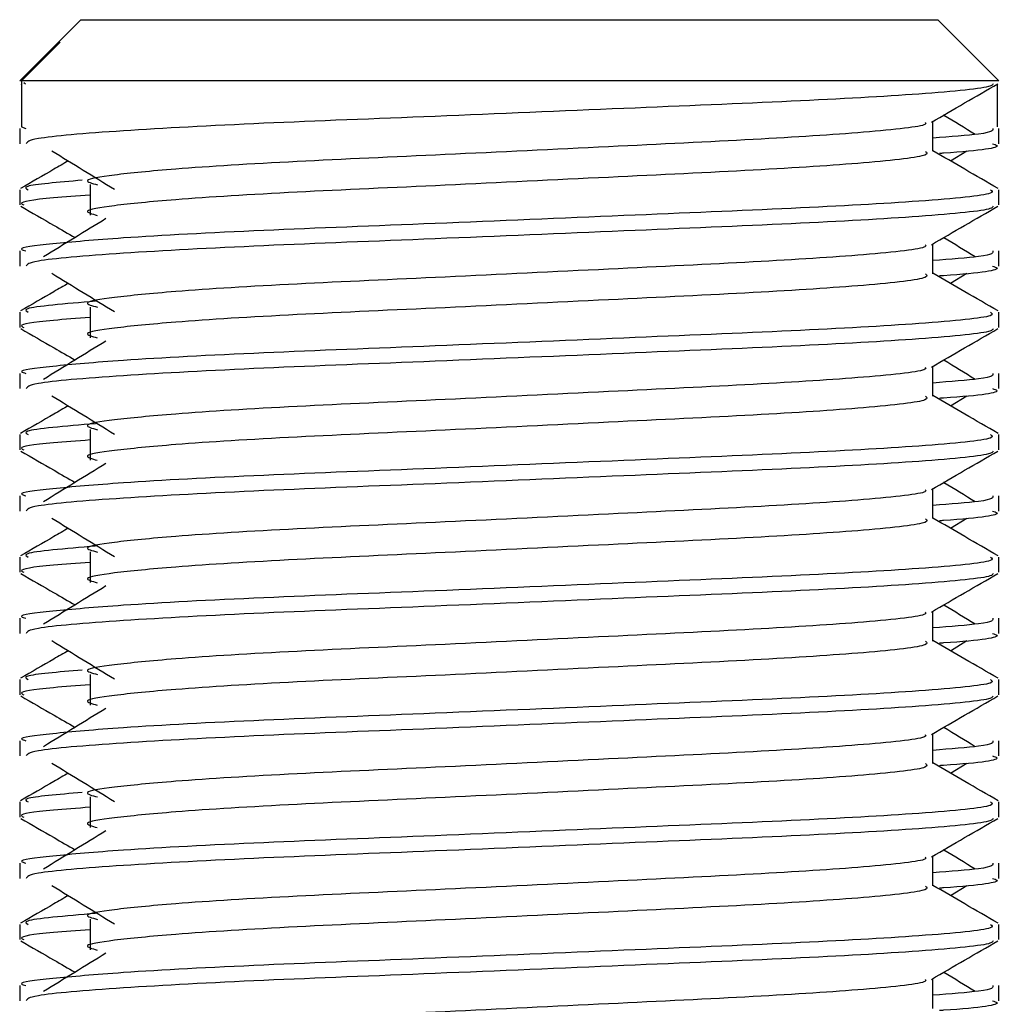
# Model space of a CAD drawing. Header units: millimetres. Extents: x 0 to 420, y 0 to 297.
# Tile 47 of 68: x 281.48 to 283.93, y 169.99 to 172.45. Entities that reach past the tile are written whole.
import ezdxf

# ---------------------------------------------------------------- set-up
doc = ezdxf.new("R2010")
doc.units = ezdxf.units.MM

msp = doc.modelspace()

# ---------------------------------------------------------------- linework, layer by layer
at = {"color": 7, "linetype": 'Continuous', "lineweight": 25}
for p, q in [((281.6292, 172.4499), (281.5707, 172.3914)), ((281.6292, 172.4499), (282.7936, 172.4499)), ((282.7936, 172.4499), (283.7721, 172.4499)), ((283.9252, 172.2968), (283.7721, 172.4499)), ((281.5707, 172.3913), (281.4761, 172.2968)), ((281.4807, 172.2968), (281.5774, 172.3938)), ((281.5707, 172.3913), (281.5774, 172.3938)), ((281.4807, 172.2968), (281.4761, 172.2968)), ((281.479, 172.2896), (281.4807, 172.2886)), ((281.4807, 172.2968), (281.4807, 172.182)), ((283.9252, 172.2968), (281.4807, 172.2968)), ((281.4863, 172.2927), (281.4908, 172.2894)), ((283.9206, 172.2886), (283.9206, 172.182)), ((281.4761, 172.1778), (281.4761, 172.1397)), ((281.4807, 172.182), (281.4914, 172.1778)), ((283.7595, 172.1208), (283.7595, 172.1954)), ((283.9252, 172.1397), (283.9252, 172.1778)), ((283.8036, 172.0968), (283.8446, 172.1219)), ((281.6524, 172.0374), (281.6524, 171.9609)), ((281.4761, 172.0247), (281.4761, 171.9866)), ((283.9252, 171.9866), (283.9252, 172.0247)), ((283.7595, 171.8146), (283.7595, 171.8893)), ((281.4761, 171.8717), (281.4761, 171.8336)), ((283.9252, 171.8336), (283.9252, 171.8717)), ((283.8036, 171.7907), (283.8446, 171.8157)), ((281.4761, 171.7186), (281.4761, 171.6804)), ((281.6524, 171.7313), (281.6524, 171.6547)), ((283.9252, 171.6804), (283.9252, 171.7186)), ((281.4761, 171.5656), (281.4761, 171.5274)), ((283.7595, 171.5085), (283.7595, 171.5831)), ((283.9252, 171.5274), (283.9252, 171.5656)), ((283.8036, 171.4845), (283.8446, 171.5096)), ((281.6524, 171.4251), (281.6524, 171.3486)), ((281.4761, 171.4125), (281.4761, 171.3743)), ((283.9252, 171.3743), (283.9252, 171.4125)), ((283.7595, 171.2023), (283.7595, 171.277)), ((281.4761, 171.2594), (281.4761, 171.2213)), ((283.9252, 171.2213), (283.9252, 171.2594)), ((283.8036, 171.1784), (283.8446, 171.2035)), ((281.6524, 171.119), (281.6524, 171.0425)), ((281.4761, 171.1063), (281.4761, 171.0682)), ((283.9252, 171.0682), (283.9252, 171.1063)), ((283.7595, 170.8962), (283.7595, 170.9709)), ((281.4761, 170.9533), (281.4761, 170.9152)), ((283.9252, 170.9152), (283.9252, 170.9533)), ((283.8036, 170.8722), (283.8446, 170.8973)), ((281.4761, 170.8002), (281.4761, 170.762)), ((281.6524, 170.8129), (281.6524, 170.7363)), ((283.9252, 170.762), (283.9252, 170.8002)), ((283.7595, 170.5901), (283.7595, 170.6647)), ((281.4761, 170.6472), (281.4761, 170.609)), ((283.9252, 170.609), (283.9252, 170.6472)), ((283.8036, 170.5661), (283.8446, 170.5912)), ((281.6524, 170.5067), (281.6524, 170.4302)), ((281.4761, 170.4941), (281.4761, 170.4559)), ((283.9252, 170.4559), (283.9252, 170.4941)), ((283.7595, 170.2839), (283.7595, 170.3586)), ((281.4761, 170.341), (281.4761, 170.3029)), ((283.9252, 170.3029), (283.9252, 170.341)), ((283.8036, 170.26), (283.8446, 170.2851)), ((281.4761, 170.1879), (281.4761, 170.1498)), ((281.6524, 170.2006), (281.6524, 170.1241)), ((283.9252, 170.1498), (283.9252, 170.1879)), ((281.4761, 170.0349), (281.4761, 169.9968)), ((283.7595, 169.9778), (283.7595, 170.0525)), ((283.9252, 169.9968), (283.9252, 170.0349))]:
    msp.add_line(p, q, dxfattribs=at)
for points, knots in [([(283.9106, 172.2894), (283.9096, 172.2875), (283.9057, 172.2796), (283.7475, 172.2637), (283.4239, 172.2459), (282.9895, 172.2281), (282.5171, 172.2079), (282.0679, 172.1909), (281.7145, 172.172), (281.5014, 172.1539), (281.4948, 172.1439), (281.492, 172.1397)], [0, 0, 0, 0, 0.039912, 0.166158, 0.289058, 0.411836, 0.5381, 0.659517, 0.783982, 0.909693, 1, 1, 1, 1]), ([(283.7562, 172.1935), (283.7839, 172.2095), (283.8392, 172.2416), (283.8946, 172.2736), (283.9223, 172.2896)], [0, 0, 0, 0, 0.499936, 1, 1, 1, 1]), ([(283.8658, 172.1628), (283.8397, 172.1788), (283.8134, 172.1949), (283.7871, 172.211), (283.7868, 172.2112)], [0, 0, 0, 0, 0.989832, 1, 1, 1, 1]), ([(283.7407, 172.1932), (283.742, 172.1915), (283.7476, 172.1838), (283.6034, 172.1681), (283.3266, 172.1502), (282.9503, 172.1324), (282.5417, 172.1122), (282.1547, 172.0953), (281.8686, 172.0779), (281.7038, 172.0613), (281.6269, 172.049), (281.6569, 172.0408), (281.6703, 172.0371)], [0, 0, 0, 0, 0.035107, 0.156135, 0.273953, 0.391653, 0.512699, 0.629093, 0.748412, 0.840135, 0.92875, 1, 1, 1, 1]), ([(283.9099, 172.1778), (283.9106, 172.1733), (283.9117, 172.1655), (283.8037, 172.1571), (283.7595, 172.1537)], [0, 0, 0, 0, 0.590683, 1, 1, 1, 1]), ([(283.9093, 172.1397), (283.9138, 172.1383), (283.9365, 172.1309), (283.8813, 172.1221), (283.7796, 172.1155), (283.7761, 172.1153)], [0, 0, 0, 0, 0.190296, 0.972093, 1, 1, 1, 1]), ([(281.5567, 172.1219), (281.5828, 172.1059), (281.635, 172.0739), (281.6871, 172.042), (281.7131, 172.026)], [0, 0, 0, 0, 0.500011, 1, 1, 1, 1]), ([(283.7412, 172.1205), (283.7445, 172.1176), (283.7546, 172.1087), (283.6056, 172.0916), (283.3261, 172.0737), (282.9505, 172.0559), (282.5416, 172.0357), (282.1547, 172.0187), (281.8686, 172.0014), (281.7038, 171.9847), (281.6269, 171.9725), (281.6569, 171.9643), (281.6702, 171.9606)], [0, 0, 0, 0, 0.059132, 0.1771634, 0.2920638, 0.4068492, 0.5248979, 0.6384095, 0.7547738, 0.8442256, 0.9306466, 1, 1, 1, 1]), ([(283.9229, 172.0278), (283.8952, 172.0438), (283.8407, 172.0753), (283.7863, 172.1068), (283.7595, 172.1223)], [0, 0, 0, 0, 0.5083681, 1, 1, 1, 1]), ([(281.5977, 172.0968), (281.5856, 172.0898), (281.5459, 172.0668), (281.5061, 172.0438), (281.4784, 172.0278)], [0, 0, 0, 0, 0.303338, 1, 1, 1, 1]), ([(281.6324, 172.0484), (281.5725, 172.0432), (281.4773, 172.0351), (281.4919, 172.0275), (281.4973, 172.0247)], [0, 0, 0, 0, 0.629852, 1, 1, 1, 1]), ([(283.904, 172.0247), (283.9078, 172.0218), (283.9193, 172.0129), (283.7471, 171.9959), (283.424, 171.978), (282.9896, 171.9602), (282.5166, 171.94), (282.0696, 171.9231), (281.7372, 171.9057), (281.5511, 171.8891), (281.4661, 171.879), (281.4866, 171.8731), (281.4914, 171.8717)], [0, 0, 0, 0, 0.061077, 0.184512, 0.304677, 0.424721, 0.548174, 0.666888, 0.788581, 0.882129, 0.97251, 1, 1, 1, 1]), ([(281.6524, 172.0113), (281.6198, 172.0089), (281.5198, 172.0016), (281.472, 171.9938), (281.4836, 171.9879), (281.4863, 171.9866)], [0, 0, 0, 0, 0.270543, 0.831179, 1, 1, 1, 1]), ([(281.479, 171.9835), (281.5067, 171.9675), (281.5519, 171.9413), (281.597, 171.9152), (281.6145, 171.9051)], [0, 0, 0, 0, 0.61317, 1, 1, 1, 1]), ([(283.9106, 171.9833), (283.9096, 171.9814), (283.9057, 171.9735), (283.7475, 171.9576), (283.4239, 171.9398), (282.9895, 171.9219), (282.5171, 171.9017), (282.0679, 171.8848), (281.7145, 171.8659), (281.5014, 171.8478), (281.4948, 171.8378), (281.492, 171.8336)], [0, 0, 0, 0, 0.039912, 0.166158, 0.289058, 0.411836, 0.5381, 0.659517, 0.783982, 0.909693, 1, 1, 1, 1]), ([(283.7562, 171.8873), (283.7839, 171.9034), (283.8392, 171.9354), (283.8946, 171.9675), (283.9223, 171.9835)], [0, 0, 0, 0, 0.499936, 1, 1, 1, 1]), ([(281.6919, 171.9525), (281.6658, 171.9365), (281.6137, 171.9046), (281.5616, 171.8726), (281.5355, 171.8567)], [0, 0, 0, 0, 0.49999, 1, 1, 1, 1]), ([(283.7407, 171.8871), (283.742, 171.8854), (283.7476, 171.8777), (283.6034, 171.8619), (283.3266, 171.8441), (282.9503, 171.8263), (282.5417, 171.8061), (282.1547, 171.7891), (281.8686, 171.7718), (281.7038, 171.7551), (281.6269, 171.7429), (281.6569, 171.7347), (281.6703, 171.731)], [0, 0, 0, 0, 0.035107, 0.156135, 0.273953, 0.391653, 0.512699, 0.629093, 0.748412, 0.840135, 0.92875, 1, 1, 1, 1]), ([(283.8658, 171.8567), (283.8397, 171.8726), (283.8134, 171.8888), (283.7871, 171.9049), (283.7868, 171.9051)], [0, 0, 0, 0, 0.989832, 1, 1, 1, 1]), ([(283.9099, 171.8717), (283.9106, 171.8671), (283.9117, 171.8594), (283.8037, 171.851), (283.7595, 171.8476)], [0, 0, 0, 0, 0.590683, 1, 1, 1, 1]), ([(283.9093, 171.8336), (283.9138, 171.8321), (283.9365, 171.8248), (283.8813, 171.816), (283.7796, 171.8094), (283.7761, 171.8092)], [0, 0, 0, 0, 0.190296, 0.972093, 1, 1, 1, 1]), ([(281.5567, 171.8157), (281.5828, 171.7998), (281.635, 171.7678), (281.6871, 171.7358), (281.7131, 171.7199)], [0, 0, 0, 0, 0.500011, 1, 1, 1, 1]), ([(283.7412, 171.8144), (283.7445, 171.8114), (283.7546, 171.8025), (283.6056, 171.7854), (283.3261, 171.7676), (282.9505, 171.7497), (282.5416, 171.7295), (282.1547, 171.7126), (281.8686, 171.6952), (281.7038, 171.6786), (281.6269, 171.6664), (281.6569, 171.6581), (281.6702, 171.6545)], [0, 0, 0, 0, 0.059132, 0.177163, 0.292064, 0.406849, 0.524898, 0.638409, 0.754774, 0.844226, 0.930647, 1, 1, 1, 1]), ([(283.9229, 171.7217), (283.8952, 171.7377), (283.8407, 171.7692), (283.7863, 171.8007), (283.7595, 171.8162)], [0, 0, 0, 0, 0.508368, 1, 1, 1, 1]), ([(281.5977, 171.7907), (281.5856, 171.7837), (281.5459, 171.7607), (281.5061, 171.7377), (281.4784, 171.7217)], [0, 0, 0, 0, 0.303338, 1, 1, 1, 1]), ([(281.6656, 171.7459), (281.5896, 171.7395), (281.4778, 171.7301), (281.4926, 171.7214), (281.4973, 171.7186)], [0, 0, 0, 0, 0.678995, 1, 1, 1, 1]), ([(283.904, 171.7186), (283.9078, 171.7157), (283.9193, 171.7068), (283.7471, 171.6898), (283.424, 171.6719), (282.9896, 171.6541), (282.5166, 171.6339), (282.0696, 171.6169), (281.7372, 171.5996), (281.5511, 171.5829), (281.4661, 171.5729), (281.4866, 171.567), (281.4914, 171.5656)], [0, 0, 0, 0, 0.061077, 0.184512, 0.304677, 0.424721, 0.548174, 0.666888, 0.788581, 0.882129, 0.97251, 1, 1, 1, 1]), ([(281.6524, 171.7052), (281.6198, 171.7028), (281.5198, 171.6955), (281.472, 171.6877), (281.4836, 171.6818), (281.4863, 171.6804)], [0, 0, 0, 0, 0.270543, 0.831179, 1, 1, 1, 1]), ([(281.479, 171.6774), (281.5067, 171.6613), (281.5519, 171.6352), (281.597, 171.6091), (281.6145, 171.5989)], [0, 0, 0, 0, 0.61317, 1, 1, 1, 1]), ([(283.9106, 171.6771), (283.9096, 171.6752), (283.9057, 171.6673), (283.7475, 171.6515), (283.4239, 171.6336), (282.9895, 171.6158), (282.5171, 171.5956), (282.0679, 171.5787), (281.7145, 171.5597), (281.5014, 171.5417), (281.4948, 171.5316), (281.492, 171.5274)], [0, 0, 0, 0, 0.0399117, 0.1661575, 0.2890582, 0.4118359, 0.5381002, 0.6595169, 0.7839817, 0.9096926, 1, 1, 1, 1]), ([(283.7562, 171.5812), (283.7839, 171.5972), (283.8392, 171.6293), (283.8946, 171.6613), (283.9223, 171.6774)], [0, 0, 0, 0, 0.499936, 1, 1, 1, 1]), ([(281.6919, 171.6464), (281.6658, 171.6304), (281.6137, 171.5984), (281.5616, 171.5665), (281.5355, 171.5505)], [0, 0, 0, 0, 0.49999, 1, 1, 1, 1]), ([(283.8658, 171.5505), (283.8397, 171.5665), (283.8134, 171.5826), (283.7871, 171.5988), (283.7868, 171.5989)], [0, 0, 0, 0, 0.989832, 1, 1, 1, 1]), ([(283.7407, 171.581), (283.742, 171.5792), (283.7476, 171.5715), (283.6034, 171.5558), (283.3266, 171.538), (282.9503, 171.5201), (282.5417, 171.4999), (282.1547, 171.483), (281.8686, 171.4656), (281.7038, 171.449), (281.6269, 171.4368), (281.6569, 171.4285), (281.6703, 171.4248)], [0, 0, 0, 0, 0.035107, 0.156135, 0.273953, 0.391653, 0.512699, 0.629093, 0.748412, 0.840135, 0.92875, 1, 1, 1, 1]), ([(283.9099, 171.5656), (283.9106, 171.561), (283.9117, 171.5533), (283.8037, 171.5449), (283.7595, 171.5414)], [0, 0, 0, 0, 0.590683, 1, 1, 1, 1]), ([(283.9093, 171.5274), (283.9138, 171.526), (283.9365, 171.5187), (283.8813, 171.5098), (283.7796, 171.5033), (283.7761, 171.503)], [0, 0, 0, 0, 0.190296, 0.972093, 1, 1, 1, 1]), ([(281.5567, 171.5096), (281.5828, 171.4936), (281.635, 171.4617), (281.6871, 171.4297), (281.7131, 171.4137)], [0, 0, 0, 0, 0.500011, 1, 1, 1, 1]), ([(283.7412, 171.5083), (283.7445, 171.5053), (283.7546, 171.4964), (283.6056, 171.4793), (283.3261, 171.4614), (282.9505, 171.4436), (282.5416, 171.4234), (282.1547, 171.4065), (281.8686, 171.3891), (281.7038, 171.3725), (281.6269, 171.3603), (281.6569, 171.352), (281.6702, 171.3483)], [0, 0, 0, 0, 0.059132, 0.177163, 0.292064, 0.406849, 0.524898, 0.638409, 0.754774, 0.844226, 0.930647, 1, 1, 1, 1]), ([(283.9229, 171.4155), (283.8952, 171.4315), (283.8407, 171.4631), (283.7863, 171.4946), (283.7595, 171.5101)], [0, 0, 0, 0, 0.508368, 1, 1, 1, 1]), ([(281.5977, 171.4845), (281.5856, 171.4775), (281.5459, 171.4545), (281.5061, 171.4315), (281.4784, 171.4155)], [0, 0, 0, 0, 0.303338, 1, 1, 1, 1]), ([(281.6656, 171.4398), (281.5896, 171.4334), (281.4778, 171.424), (281.4926, 171.4153), (281.4973, 171.4125)], [0, 0, 0, 0, 0.678995, 1, 1, 1, 1]), ([(283.904, 171.4125), (283.9078, 171.4095), (283.9193, 171.4007), (283.7471, 171.3836), (283.424, 171.3658), (282.9896, 171.3479), (282.5166, 171.3277), (282.0696, 171.3108), (281.7372, 171.2934), (281.5511, 171.2768), (281.4661, 171.2668), (281.4866, 171.2608), (281.4914, 171.2594)], [0, 0, 0, 0, 0.0610772, 0.1845123, 0.3046768, 0.4247211, 0.5481742, 0.6668878, 0.7885815, 0.8821287, 0.9725098, 1, 1, 1, 1]), ([(281.6524, 171.399), (281.6198, 171.3967), (281.5198, 171.3893), (281.472, 171.3816), (281.4836, 171.3757), (281.4863, 171.3743)], [0, 0, 0, 0, 0.270543, 0.831179, 1, 1, 1, 1]), ([(281.479, 171.3712), (281.5067, 171.3552), (281.5519, 171.3291), (281.597, 171.3029), (281.6145, 171.2928)], [0, 0, 0, 0, 0.61317, 1, 1, 1, 1]), ([(283.9106, 171.371), (283.9096, 171.3691), (283.9057, 171.3612), (283.7475, 171.3453), (283.4239, 171.3275), (282.9895, 171.3097), (282.5171, 171.2895), (282.0679, 171.2725), (281.7145, 171.2536), (281.5014, 171.2355), (281.4948, 171.2255), (281.492, 171.2213)], [0, 0, 0, 0, 0.0399117, 0.1661575, 0.2890582, 0.4118359, 0.5381002, 0.6595169, 0.7839817, 0.9096926, 1, 1, 1, 1]), ([(283.7562, 171.2751), (283.7839, 171.2911), (283.8392, 171.3232), (283.8946, 171.3552), (283.9223, 171.3712)], [0, 0, 0, 0, 0.499936, 1, 1, 1, 1]), ([(281.6919, 171.3402), (281.6658, 171.3243), (281.6137, 171.2923), (281.5616, 171.2604), (281.5355, 171.2444)], [0, 0, 0, 0, 0.49999, 1, 1, 1, 1]), ([(283.8658, 171.2444), (283.8397, 171.2604), (283.8134, 171.2765), (283.7871, 171.2926), (283.7868, 171.2928)], [0, 0, 0, 0, 0.989832, 1, 1, 1, 1]), ([(283.7407, 171.2748), (283.742, 171.2731), (283.7476, 171.2654), (283.6034, 171.2497), (283.3266, 171.2318), (282.9503, 171.214), (282.5417, 171.1938), (282.1547, 171.1769), (281.8686, 171.1595), (281.7038, 171.1429), (281.6269, 171.1306), (281.6569, 171.1224), (281.6703, 171.1187)], [0, 0, 0, 0, 0.035107, 0.156135, 0.273953, 0.391653, 0.512699, 0.629093, 0.748412, 0.840135, 0.92875, 1, 1, 1, 1]), ([(283.9099, 171.2594), (283.9106, 171.2549), (283.9117, 171.2471), (283.8037, 171.2387), (283.7595, 171.2353)], [0, 0, 0, 0, 0.590683, 1, 1, 1, 1]), ([(283.9093, 171.2213), (283.9138, 171.2199), (283.9365, 171.2125), (283.8813, 171.2037), (283.7796, 171.1971), (283.7761, 171.1969)], [0, 0, 0, 0, 0.190296, 0.972093, 1, 1, 1, 1]), ([(281.5567, 171.2035), (281.5828, 171.1875), (281.635, 171.1555), (281.6871, 171.1236), (281.7131, 171.1076)], [0, 0, 0, 0, 0.500011, 1, 1, 1, 1]), ([(283.7412, 171.2021), (283.7445, 171.1991), (283.7546, 171.1903), (283.6056, 171.1732), (283.3261, 171.1553), (282.9505, 171.1375), (282.5416, 171.1173), (282.1547, 171.1003), (281.8686, 171.083), (281.7038, 171.0663), (281.6269, 171.0541), (281.6569, 171.0459), (281.6702, 171.0422)], [0, 0, 0, 0, 0.059132, 0.177163, 0.292064, 0.406849, 0.524898, 0.638409, 0.754774, 0.844226, 0.930647, 1, 1, 1, 1]), ([(283.9229, 171.1094), (283.8952, 171.1254), (283.8407, 171.1569), (283.7863, 171.1884), (283.7595, 171.2039)], [0, 0, 0, 0, 0.508368, 1, 1, 1, 1]), ([(281.5977, 171.1784), (281.5856, 171.1714), (281.5459, 171.1484), (281.5061, 171.1254), (281.4784, 171.1094)], [0, 0, 0, 0, 0.303338, 1, 1, 1, 1]), ([(281.6656, 171.1336), (281.5896, 171.1272), (281.4778, 171.1178), (281.4926, 171.1091), (281.4973, 171.1063)], [0, 0, 0, 0, 0.678995, 1, 1, 1, 1]), ([(283.904, 171.1063), (283.9078, 171.1034), (283.9193, 171.0945), (283.7471, 171.0775), (283.424, 171.0596), (282.9896, 171.0418), (282.5166, 171.0216), (282.0696, 171.0047), (281.7372, 170.9873), (281.5511, 170.9707), (281.4661, 170.9606), (281.4866, 170.9547), (281.4914, 170.9533)], [0, 0, 0, 0, 0.061077, 0.184512, 0.304677, 0.424721, 0.548174, 0.666888, 0.788581, 0.882129, 0.97251, 1, 1, 1, 1]), ([(281.6524, 171.0929), (281.6198, 171.0905), (281.5198, 171.0832), (281.472, 171.0754), (281.4836, 171.0695), (281.4863, 171.0682)], [0, 0, 0, 0, 0.270543, 0.831179, 1, 1, 1, 1]), ([(281.479, 171.0651), (281.5067, 171.0491), (281.5519, 171.0229), (281.597, 170.9968), (281.6145, 170.9867)], [0, 0, 0, 0, 0.61317, 1, 1, 1, 1]), ([(283.9106, 171.0649), (283.9096, 171.063), (283.9057, 171.0551), (283.7475, 171.0392), (283.4239, 171.0214), (282.9895, 171.0035), (282.5171, 170.9833), (282.0679, 170.9664), (281.7145, 170.9475), (281.5014, 170.9294), (281.4948, 170.9194), (281.492, 170.9152)], [0, 0, 0, 0, 0.039912, 0.166158, 0.289058, 0.411836, 0.5381, 0.659517, 0.783982, 0.909693, 1, 1, 1, 1]), ([(283.7562, 170.9689), (283.7839, 170.985), (283.8392, 171.017), (283.8946, 171.0491), (283.9223, 171.0651)], [0, 0, 0, 0, 0.499936, 1, 1, 1, 1]), ([(281.6919, 171.0341), (281.6658, 171.0181), (281.6137, 170.9862), (281.5616, 170.9542), (281.5355, 170.9382)], [0, 0, 0, 0, 0.49999, 1, 1, 1, 1]), ([(283.8658, 170.9382), (283.8397, 170.9542), (283.8134, 170.9704), (283.7871, 170.9865), (283.7868, 170.9867)], [0, 0, 0, 0, 0.989832, 1, 1, 1, 1]), ([(283.7407, 170.9687), (283.742, 170.967), (283.7476, 170.9593), (283.6034, 170.9435), (283.3266, 170.9257), (282.9503, 170.9079), (282.5417, 170.8877), (282.1547, 170.8707), (281.8686, 170.8534), (281.7038, 170.8367), (281.6269, 170.8245), (281.6569, 170.8163), (281.6703, 170.8126)], [0, 0, 0, 0, 0.035107, 0.156135, 0.273953, 0.391653, 0.512699, 0.629093, 0.748412, 0.840135, 0.92875, 1, 1, 1, 1]), ([(283.9099, 170.9533), (283.9106, 170.9487), (283.9117, 170.941), (283.8037, 170.9326), (283.7595, 170.9292)], [0, 0, 0, 0, 0.590683, 1, 1, 1, 1]), ([(281.5567, 170.8973), (281.5828, 170.8814), (281.635, 170.8494), (281.6871, 170.8174), (281.7131, 170.8015)], [0, 0, 0, 0, 0.500011, 1, 1, 1, 1]), ([(283.9229, 170.8033), (283.8952, 170.8193), (283.8407, 170.8508), (283.7863, 170.8823), (283.7595, 170.8978)], [0, 0, 0, 0, 0.508368, 1, 1, 1, 1]), ([(283.9093, 170.9152), (283.9138, 170.9137), (283.9365, 170.9064), (283.8813, 170.8976), (283.7796, 170.891), (283.7761, 170.8908)], [0, 0, 0, 0, 0.190296, 0.972093, 1, 1, 1, 1]), ([(281.5977, 170.8722), (281.5856, 170.8653), (281.5459, 170.8423), (281.5061, 170.8193), (281.4784, 170.8033)], [0, 0, 0, 0, 0.3033381, 1, 1, 1, 1]), ([(283.7412, 170.896), (283.7445, 170.893), (283.7546, 170.8841), (283.6056, 170.867), (283.3261, 170.8492), (282.9505, 170.8313), (282.5416, 170.8111), (282.1547, 170.7942), (281.8686, 170.7768), (281.7038, 170.7602), (281.6269, 170.748), (281.6569, 170.7397), (281.6702, 170.7361)], [0, 0, 0, 0, 0.059132, 0.177163, 0.292064, 0.406849, 0.524898, 0.638409, 0.754774, 0.844226, 0.930647, 1, 1, 1, 1]), ([(281.6324, 170.8238), (281.5725, 170.8187), (281.4773, 170.8105), (281.4919, 170.803), (281.4973, 170.8002)], [0, 0, 0, 0, 0.6298517, 1, 1, 1, 1]), ([(283.904, 170.8002), (283.9078, 170.7973), (283.9193, 170.7884), (283.7471, 170.7714), (283.424, 170.7535), (282.9896, 170.7357), (282.5166, 170.7155), (282.0696, 170.6985), (281.7372, 170.6812), (281.5511, 170.6645), (281.4661, 170.6545), (281.4866, 170.6486), (281.4914, 170.6472)], [0, 0, 0, 0, 0.061077, 0.184512, 0.304677, 0.424721, 0.548174, 0.666888, 0.788581, 0.882129, 0.97251, 1, 1, 1, 1]), ([(281.6524, 170.7868), (281.6198, 170.7844), (281.5198, 170.7771), (281.472, 170.7693), (281.4836, 170.7634), (281.4863, 170.762)], [0, 0, 0, 0, 0.270543, 0.831179, 1, 1, 1, 1]), ([(281.479, 170.759), (281.5067, 170.7429), (281.5519, 170.7168), (281.597, 170.6907), (281.6145, 170.6805)], [0, 0, 0, 0, 0.61317, 1, 1, 1, 1]), ([(283.9106, 170.7587), (283.9096, 170.7568), (283.9057, 170.7489), (283.7475, 170.7331), (283.4239, 170.7152), (282.9895, 170.6974), (282.5171, 170.6772), (282.0679, 170.6603), (281.7145, 170.6413), (281.5014, 170.6233), (281.4948, 170.6132), (281.492, 170.609)], [0, 0, 0, 0, 0.039912, 0.166158, 0.289058, 0.411836, 0.5381, 0.659517, 0.783982, 0.909693, 1, 1, 1, 1]), ([(283.7562, 170.6628), (283.7839, 170.6788), (283.8392, 170.7109), (283.8946, 170.7429), (283.9223, 170.759)], [0, 0, 0, 0, 0.499936, 1, 1, 1, 1]), ([(281.6919, 170.728), (281.6658, 170.712), (281.6137, 170.68), (281.5616, 170.6481), (281.5355, 170.6321)], [0, 0, 0, 0, 0.49999, 1, 1, 1, 1]), ([(283.8658, 170.6321), (283.8397, 170.6481), (283.8134, 170.6642), (283.7871, 170.6804), (283.7868, 170.6805)], [0, 0, 0, 0, 0.989832, 1, 1, 1, 1]), ([(283.7407, 170.6626), (283.742, 170.6608), (283.7476, 170.6531), (283.6034, 170.6374), (283.3266, 170.6196), (282.9503, 170.6017), (282.5417, 170.5815), (282.1547, 170.5646), (281.8686, 170.5472), (281.7038, 170.5306), (281.6269, 170.5184), (281.6569, 170.5101), (281.6703, 170.5064)], [0, 0, 0, 0, 0.035107, 0.156135, 0.273953, 0.391653, 0.512699, 0.629093, 0.748412, 0.840135, 0.92875, 1, 1, 1, 1]), ([(283.9099, 170.6472), (283.9106, 170.6426), (283.9117, 170.6349), (283.8037, 170.6265), (283.7595, 170.623)], [0, 0, 0, 0, 0.590683, 1, 1, 1, 1]), ([(283.9093, 170.609), (283.9138, 170.6076), (283.9365, 170.6003), (283.8813, 170.5914), (283.7796, 170.5849), (283.7761, 170.5846)], [0, 0, 0, 0, 0.190296, 0.972093, 1, 1, 1, 1]), ([(281.5567, 170.5912), (281.5828, 170.5752), (281.635, 170.5433), (281.6871, 170.5113), (281.7131, 170.4953)], [0, 0, 0, 0, 0.500011, 1, 1, 1, 1]), ([(283.7412, 170.5898), (283.7445, 170.5869), (283.7546, 170.578), (283.6056, 170.5609), (283.3261, 170.543), (282.9505, 170.5252), (282.5416, 170.505), (282.1547, 170.4881), (281.8686, 170.4707), (281.7038, 170.4541), (281.6269, 170.4418), (281.6569, 170.4336), (281.6702, 170.4299)], [0, 0, 0, 0, 0.059132, 0.177163, 0.292064, 0.406849, 0.524898, 0.638409, 0.754774, 0.844226, 0.930647, 1, 1, 1, 1]), ([(283.9229, 170.4971), (283.8952, 170.5131), (283.8407, 170.5447), (283.7863, 170.5762), (283.7595, 170.5917)], [0, 0, 0, 0, 0.5083681, 1, 1, 1, 1]), ([(281.5977, 170.5661), (281.5856, 170.5591), (281.5459, 170.5361), (281.5061, 170.5131), (281.4784, 170.4971)], [0, 0, 0, 0, 0.3033381, 1, 1, 1, 1]), ([(281.6324, 170.5177), (281.5725, 170.5125), (281.4773, 170.5044), (281.4919, 170.4969), (281.4973, 170.4941)], [0, 0, 0, 0, 0.629852, 1, 1, 1, 1]), ([(283.904, 170.4941), (283.9078, 170.4911), (283.9193, 170.4823), (283.7471, 170.4652), (283.424, 170.4474), (282.9896, 170.4295), (282.5166, 170.4093), (282.0696, 170.3924), (281.7372, 170.375), (281.5511, 170.3584), (281.4661, 170.3484), (281.4866, 170.3424), (281.4914, 170.341)], [0, 0, 0, 0, 0.061077, 0.184512, 0.304677, 0.424721, 0.548174, 0.666888, 0.788581, 0.882129, 0.97251, 1, 1, 1, 1]), ([(281.6524, 170.4806), (281.6198, 170.4783), (281.5198, 170.4709), (281.472, 170.4632), (281.4836, 170.4573), (281.4863, 170.4559)], [0, 0, 0, 0, 0.270543, 0.831179, 1, 1, 1, 1]), ([(281.479, 170.4528), (281.5067, 170.4368), (281.5519, 170.4107), (281.597, 170.3845), (281.6145, 170.3744)], [0, 0, 0, 0, 0.61317, 1, 1, 1, 1]), ([(283.9106, 170.4526), (283.9096, 170.4507), (283.9057, 170.4428), (283.7475, 170.4269), (283.4239, 170.4091), (282.9895, 170.3913), (282.5171, 170.3711), (282.0679, 170.3541), (281.7145, 170.3352), (281.5014, 170.3171), (281.4948, 170.3071), (281.492, 170.3029)], [0, 0, 0, 0, 0.039912, 0.166158, 0.289058, 0.411836, 0.5381, 0.659517, 0.783982, 0.909693, 1, 1, 1, 1]), ([(283.7562, 170.3567), (283.7839, 170.3727), (283.8392, 170.4048), (283.8946, 170.4368), (283.9223, 170.4528)], [0, 0, 0, 0, 0.4999356, 1, 1, 1, 1]), ([(281.6919, 170.4218), (281.6658, 170.4059), (281.6137, 170.3739), (281.5616, 170.342), (281.5355, 170.326)], [0, 0, 0, 0, 0.49999, 1, 1, 1, 1]), ([(283.7407, 170.3564), (283.742, 170.3547), (283.7476, 170.347), (283.6034, 170.3313), (283.3266, 170.3134), (282.9503, 170.2956), (282.5417, 170.2754), (282.1547, 170.2585), (281.8686, 170.2411), (281.7038, 170.2245), (281.6269, 170.2122), (281.6569, 170.204), (281.6703, 170.2003)], [0, 0, 0, 0, 0.035107, 0.156135, 0.273953, 0.391653, 0.512699, 0.629093, 0.748412, 0.840135, 0.92875, 1, 1, 1, 1]), ([(283.8658, 170.326), (283.8397, 170.342), (283.8134, 170.3581), (283.7871, 170.3742), (283.7868, 170.3744)], [0, 0, 0, 0, 0.989832, 1, 1, 1, 1]), ([(283.9099, 170.341), (283.9106, 170.3365), (283.9117, 170.3287), (283.8037, 170.3203), (283.7595, 170.3169)], [0, 0, 0, 0, 0.590683, 1, 1, 1, 1]), ([(281.5567, 170.2851), (281.5828, 170.2691), (281.635, 170.2371), (281.6871, 170.2052), (281.7131, 170.1892)], [0, 0, 0, 0, 0.500011, 1, 1, 1, 1]), ([(283.7412, 170.2837), (283.7445, 170.2807), (283.7546, 170.2719), (283.6056, 170.2548), (283.3261, 170.2369), (282.9505, 170.2191), (282.5416, 170.1989), (282.1547, 170.1819), (281.8686, 170.1646), (281.7038, 170.1479), (281.6269, 170.1357), (281.6569, 170.1275), (281.6702, 170.1238)], [0, 0, 0, 0, 0.059132, 0.1771634, 0.2920638, 0.4068492, 0.5248979, 0.6384095, 0.7547738, 0.8442256, 0.9306466, 1, 1, 1, 1]), ([(283.9229, 170.191), (283.8952, 170.207), (283.8407, 170.2385), (283.7863, 170.27), (283.7595, 170.2855)], [0, 0, 0, 0, 0.508368, 1, 1, 1, 1]), ([(283.9093, 170.3029), (283.9138, 170.3015), (283.9365, 170.2941), (283.8813, 170.2853), (283.7796, 170.2787), (283.7761, 170.2785)], [0, 0, 0, 0, 0.190296, 0.972093, 1, 1, 1, 1]), ([(281.5977, 170.26), (281.5856, 170.253), (281.5459, 170.23), (281.5061, 170.207), (281.4784, 170.191)], [0, 0, 0, 0, 0.303338, 1, 1, 1, 1]), ([(281.6656, 170.2152), (281.5896, 170.2088), (281.4778, 170.1994), (281.4926, 170.1907), (281.4973, 170.1879)], [0, 0, 0, 0, 0.678995, 1, 1, 1, 1]), ([(283.904, 170.1879), (283.9078, 170.185), (283.9193, 170.1761), (283.7471, 170.1591), (283.424, 170.1412), (282.9896, 170.1234), (282.5166, 170.1032), (282.0696, 170.0863), (281.7372, 170.0689), (281.5511, 170.0523), (281.4661, 170.0422), (281.4866, 170.0363), (281.4914, 170.0349)], [0, 0, 0, 0, 0.061077, 0.184512, 0.304677, 0.424721, 0.548174, 0.666888, 0.788581, 0.882129, 0.97251, 1, 1, 1, 1]), ([(281.6524, 170.1745), (281.6198, 170.1721), (281.5198, 170.1648), (281.472, 170.157), (281.4836, 170.1511), (281.4863, 170.1498)], [0, 0, 0, 0, 0.270543, 0.831179, 1, 1, 1, 1]), ([(281.479, 170.1467), (281.5067, 170.1307), (281.5519, 170.1045), (281.597, 170.0784), (281.6145, 170.0683)], [0, 0, 0, 0, 0.61317, 1, 1, 1, 1]), ([(283.9106, 170.1465), (283.9096, 170.1446), (283.9057, 170.1367), (283.7475, 170.1208), (283.4239, 170.103), (282.9895, 170.0851), (282.5171, 170.0649), (282.0679, 170.048), (281.7145, 170.0291), (281.5014, 170.011), (281.4948, 170.001), (281.492, 169.9968)], [0, 0, 0, 0, 0.039912, 0.166158, 0.289058, 0.411836, 0.5381, 0.659517, 0.783982, 0.909693, 1, 1, 1, 1]), ([(283.7562, 170.0505), (283.7839, 170.0666), (283.8392, 170.0986), (283.8946, 170.1307), (283.9223, 170.1467)], [0, 0, 0, 0, 0.499936, 1, 1, 1, 1]), ([(281.6919, 170.1157), (281.6658, 170.0997), (281.6137, 170.0678), (281.5616, 170.0358), (281.5355, 170.0198)], [0, 0, 0, 0, 0.49999, 1, 1, 1, 1]), ([(283.8658, 170.0198), (283.8397, 170.0358), (283.8134, 170.052), (283.7871, 170.0681), (283.7868, 170.0683)], [0, 0, 0, 0, 0.989832, 1, 1, 1, 1]), ([(283.7407, 170.0503), (283.742, 170.0486), (283.7476, 170.0409), (283.6034, 170.0251), (283.3266, 170.0073), (282.9503, 169.9895), (282.5417, 169.9693), (282.1547, 169.9523), (281.8686, 169.935), (281.7038, 169.9183), (281.6269, 169.9061), (281.6569, 169.8979), (281.6703, 169.8942)], [0, 0, 0, 0, 0.035107, 0.156135, 0.273953, 0.391653, 0.512699, 0.629093, 0.748412, 0.840135, 0.92875, 1, 1, 1, 1]), ([(283.9099, 170.0349), (283.9106, 170.0303), (283.9117, 170.0226), (283.8037, 170.0142), (283.7595, 170.0108)], [0, 0, 0, 0, 0.590683, 1, 1, 1, 1]), ([(283.9093, 169.9968), (283.9138, 169.9953), (283.9365, 169.988), (283.8813, 169.9792), (283.7796, 169.9726), (283.7761, 169.9724)], [0, 0, 0, 0, 0.190296, 0.972093, 1, 1, 1, 1])]:
    msp.add_open_spline(points, degree=3, knots=knots, dxfattribs=at)

doc.saveas('drawing.dxf')
